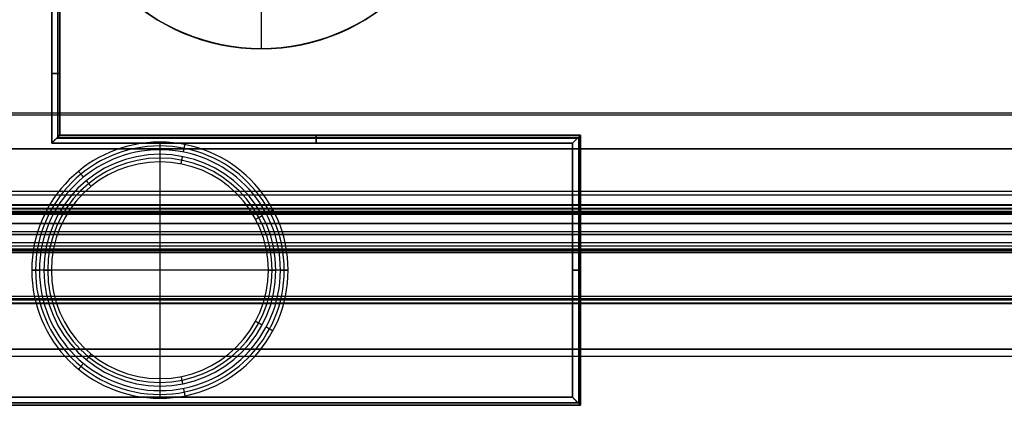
# Model space of a CAD drawing. Header units: millimetres. Extents: x -5.9 to 8.2, y -1.3 to -0.5.
# Tile 68 of 107: x 6.6239 to 6.8696, y -0.9973 to -0.901. Entities that reach past the tile are written whole.
import ezdxf

# ---------------------------------------------------------------- set-up
doc = ezdxf.new("R2010")
doc.units = ezdxf.units.MM
doc.header["$MEASUREMENT"] = 0
for name, color, linetype, true_color in [('IGES level 1', 7, 'Continuous', 0xffffff), ('IGES level 24', 7, 'Continuous', 0xffffff), ('IGES level 3', 7, 'Continuous', 0xffffff), ('IGES level 43', 7, 'Continuous', 0xffffff), ('IGES level 44', 7, 'Continuous', 0xffffff), ('IGES level 47', 7, 'Continuous', 0xffffff), ('IGES level 5', 7, 'Continuous', 0xffffff)]:
    doc.layers.add(name, color=color, linetype=linetype, true_color=true_color)

msp = doc.modelspace()

# ---------------------------------------------------------------- linework, layer by layer
at = {"layer": 'IGES level 1'}
for centre, start, end in [((6.68416, -0.85828, -10.18994), 90, 270), ((6.68416, -0.85828, -10.15973), 90, 270), ((6.68416, -0.85828, -10.18994), 90, 270), ((6.68416, -0.85828, -10.18994), 270, 90), ((6.68416, -0.85828, -10.15974), 270, 90), ((6.68416, -0.85828, -10.18994), 270, 90)]:
    msp.add_arc(centre, 0.05, start, end, dxfattribs=at)
for points, knots in [([(6.68416, -0.90828, -10.13629), (6.67089, -0.90828, -10.13629), (6.65798, -0.90281, -10.13474), (6.63961, -0.88444, -10.13144), (6.63417, -0.8714, -10.12994), (6.63415, -0.8452, -10.12994), (6.63955, -0.83218, -10.13143), (6.65808, -0.81365, -10.13476), (6.67108, -0.80828, -10.13629), (6.68416, -0.80828, -10.13629)], [1, 1, 1, 1, 1.25, 1.25, 1.5, 1.5, 1.75, 1.75, 2, 2, 2, 2]), ([(6.68416, -0.90828, -10.13629), (6.67089, -0.90828, -10.13629), (6.65798, -0.90281, -10.13474), (6.63961, -0.88444, -10.13144), (6.63417, -0.8714, -10.12994), (6.63415, -0.8452, -10.12994), (6.63955, -0.83218, -10.13143), (6.65808, -0.81365, -10.13476), (6.67108, -0.80828, -10.13629), (6.68416, -0.80828, -10.13629)], [0, 0, 0, 0, 0.25, 0.25, 0.5, 0.5, 0.75, 0.75, 1, 1, 1, 1]), ([(6.68416, -0.80828, -10.13629), (6.69724, -0.80828, -10.13629), (6.71027, -0.81369, -10.13475), (6.72872, -0.83212, -10.13144), (6.73416, -0.84507, -10.12994), (6.73416, -0.87146, -10.12994), (6.7287, -0.88444, -10.13144), (6.71036, -0.9028, -10.13474), (6.69743, -0.90828, -10.13629), (6.68416, -0.90828, -10.13629)], [1, 1, 1, 1, 1.25, 1.25, 1.5, 1.5, 1.75, 1.75, 2, 2, 2, 2]), ([(6.68416, -0.80828, -10.13629), (6.69724, -0.80828, -10.13629), (6.71027, -0.81369, -10.13475), (6.72872, -0.83212, -10.13144), (6.73416, -0.84507, -10.12994), (6.73416, -0.87146, -10.12994), (6.7287, -0.88444, -10.13144), (6.71036, -0.9028, -10.13474), (6.69743, -0.90828, -10.13629), (6.68416, -0.90828, -10.13629)], [0, 0, 0, 0, 0.25, 0.25, 0.5, 0.5, 0.75, 0.75, 1, 1, 1, 1])]:
    msp.add_open_spline(points, degree=3, knots=knots, dxfattribs=at)
for points in [[(6.68416, -0.87828, -10.18994), (6.68416, -0.89328, -10.18994), (6.68416, -0.90828, -10.18994)], [(6.68416, -0.90828, -10.18994), (6.68416, -0.90828, -10.16312), (6.68416, -0.90828, -10.13629)], [(6.68416, -0.90828, -10.13629), (6.68416, -0.90828, -10.16312), (6.68416, -0.90828, -10.18994)], [(8.22916, -0.98516, -10.17534), (1.18416, -0.98516, -10.17534), (-5.86084, -0.98516, -10.17534)], [(-4.92584, -0.98328, -10.34494), (1.18416, -0.98328, -10.34494), (7.29416, -0.98328, -10.34494)], [(7.29416, -0.98328, -10.34494), (1.18416, -0.98328, -10.34494), (-4.92584, -0.98328, -10.34494)]]:
    msp.add_open_spline(points, degree=2, dxfattribs=at)
at = {"layer": 'IGES level 24'}
for points in [[(-4.91584, -0.92428, -10.36094), (1.18416, -0.92428, -10.36094), (7.28416, -0.92428, -10.36094)], [(7.28416, -0.92485, -10.35294), (1.18416, -0.92485, -10.35294), (-4.91584, -0.92485, -10.35294)], [(7.28416, -0.97078, -10.36094), (1.18416, -0.97078, -10.36094), (-4.91584, -0.97078, -10.36094)], [(7.28416, -0.97078, -10.36094), (1.18416, -0.97078, -10.36094), (-4.91584, -0.97078, -10.36094)], [(-4.91584, -0.97192, -10.35294), (1.18416, -0.97192, -10.35294), (7.28416, -0.97192, -10.35294)], [(7.28416, -0.97192, -10.35294), (1.18416, -0.97192, -10.35294), (-4.91584, -0.97192, -10.35294)]]:
    msp.add_open_spline(points, degree=2, dxfattribs=at)
at = {"layer": 'IGES level 3'}
for points in [[(7.28416, -0.94828, -10.42516), (1.18416, -0.94828, -10.42516), (-4.91584, -0.94828, -10.42516)], [(-4.91584, -0.94828, -10.42516), (1.18416, -0.94828, -10.42516), (7.28416, -0.94828, -10.42516)], [(7.28416, -0.94828, -10.37094), (1.18416, -0.94828, -10.37094), (-4.91584, -0.94828, -10.37094)], [(-4.91584, -0.94828, -10.39805), (1.18416, -0.94828, -10.39805), (7.28416, -0.94828, -10.39805)], [(-4.91584, -0.94828, -10.37094), (1.18416, -0.94828, -10.37094), (7.28416, -0.94828, -10.37094)], [(-4.91584, -0.9592, -10.43492), (1.18416, -0.9592, -10.43492), (7.28416, -0.9592, -10.43492)], [(-4.91584, -0.97011, -10.44469), (1.18416, -0.97011, -10.44469), (7.28416, -0.97011, -10.44469)], [(-4.91584, -0.97011, -10.44469), (1.18416, -0.97011, -10.44469), (7.28416, -0.97011, -10.44469)], [(7.28416, -0.97105, -10.44491), (1.18416, -0.97105, -10.44491), (-4.91584, -0.97105, -10.44491)], [(-4.91584, -0.97178, -10.44394), (1.18416, -0.97178, -10.44394), (7.28416, -0.97178, -10.44394)], [(7.28416, -0.97178, -10.36094), (1.18416, -0.97178, -10.36094), (-4.91584, -0.97178, -10.36094)], [(-4.91584, -0.97178, -10.40244), (1.18416, -0.97178, -10.40244), (7.28416, -0.97178, -10.40244)], [(7.28416, -0.97178, -10.44394), (1.18416, -0.97178, -10.44394), (-4.91584, -0.97178, -10.44394)], [(-4.91584, -0.97178, -10.36094), (1.18416, -0.97178, -10.36094), (7.28416, -0.97178, -10.36094)]]:
    msp.add_open_spline(points, degree=2, dxfattribs=at)
at = {"layer": 'IGES level 43', "extrusion": (0, 1, 0)}
for centre, start, end in [((-6.63188, -0.19444, -0.91445), 90, 180), ((-6.63188, -0.29044, -0.91445), 180, 270), ((-6.76188, -0.19444, -0.96359), 90, 180), ((-6.76188, -0.29044, -0.96359), 180, 270)]:
    msp.add_arc(centre, 0.002, start, end, dxfattribs=at)
at = {"layer": 'IGES level 43', "extrusion": (1, 0, 0)}
for centre, start, end in [((-0.93184, -0.19444, 6.69788), 0, 90), ((-0.93184, -0.29044, 6.69788), 270, 360)]:
    msp.add_arc(centre, 0.002, start, end, dxfattribs=at)
at = {"layer": 'IGES level 43'}
for points in [[(6.63188, -0.93184, -0.19244), (6.63188, -0.91434, -0.19244), (6.63188, -0.89684, -0.19244)], [(6.63188, -0.93184, -0.29244), (6.63188, -0.91434, -0.29244), (6.63188, -0.89684, -0.29244)], [(6.63188, -0.89684, -0.19244), (6.63188, -0.91434, -0.19244), (6.63188, -0.93184, -0.19244)], [(6.63188, -0.93184, -0.29244), (6.63188, -0.91434, -0.29244), (6.63188, -0.89684, -0.29244)], [(6.63342, -0.89684, -0.19317), (6.63342, -0.91357, -0.19317), (6.63342, -0.93029, -0.19317)], [(6.63342, -0.93029, -0.29171), (6.63342, -0.91357, -0.29171), (6.63342, -0.89684, -0.29171)], [(6.63388, -0.89684, -0.29044), (6.63388, -0.91334, -0.29044), (6.63388, -0.92984, -0.29044)], [(6.63388, -0.92984, -0.19444), (6.63388, -0.91334, -0.19444), (6.63388, -0.89684, -0.19444)], [(6.63388, -0.89684, -0.24244), (6.63388, -0.91334, -0.24244), (6.63388, -0.92984, -0.24244)], [(6.63388, -0.92984, -0.19444), (6.63388, -0.91334, -0.19444), (6.63388, -0.89684, -0.19444)], [(6.63388, -0.89684, -0.29044), (6.63388, -0.91334, -0.29044), (6.63388, -0.92984, -0.29044)], [(6.63388, -0.91334, -0.19444), (6.63388, -0.91334, -0.24244), (6.63388, -0.91334, -0.29044)], [(6.63315, -0.93057, -0.1929), (6.69815, -0.93057, -0.1929), (6.76315, -0.93057, -0.1929)], [(6.76329, -0.93043, -0.29186), (6.69829, -0.93043, -0.29186), (6.63329, -0.93043, -0.29186)], [(6.63388, -0.92984, -0.29044), (6.69888, -0.92984, -0.29044), (6.76388, -0.92984, -0.29044)], [(6.76388, -0.92984, -0.19444), (6.69888, -0.92984, -0.19444), (6.63388, -0.92984, -0.19444)], [(6.63388, -0.92984, -0.19444), (6.63388, -0.92984, -0.24244), (6.63388, -0.92984, -0.29044)], [(6.63388, -0.92984, -0.24244), (6.69888, -0.92984, -0.24244), (6.76388, -0.92984, -0.24244)], [(6.63388, -0.92984, -0.29044), (6.63388, -0.92984, -0.24244), (6.63388, -0.92984, -0.19444)], [(6.76388, -0.92984, -0.19444), (6.69888, -0.92984, -0.19444), (6.63388, -0.92984, -0.19444)], [(6.63388, -0.92984, -0.29044), (6.69888, -0.92984, -0.29044), (6.76388, -0.92984, -0.29044)], [(6.69888, -0.92984, -0.29044), (6.69888, -0.92984, -0.24244), (6.69888, -0.92984, -0.19444)], [(6.76342, -0.93029, -0.19317), (6.76342, -0.96359, -0.19317), (6.76342, -0.99689, -0.19317)], [(6.76342, -0.99689, -0.29171), (6.76342, -0.96359, -0.29171), (6.76342, -0.93029, -0.29171)], [(6.76388, -0.92984, -0.19444), (6.76388, -0.92984, -0.24244), (6.76388, -0.92984, -0.29044)], [(6.76388, -0.92984, -0.29044), (6.76388, -0.96359, -0.29044), (6.76388, -0.99734, -0.29044)], [(6.76388, -0.99734, -0.19444), (6.76388, -0.96359, -0.19444), (6.76388, -0.92984, -0.19444)], [(6.76388, -0.92984, -0.24244), (6.76388, -0.96359, -0.24244), (6.76388, -0.99734, -0.24244)], [(6.76388, -0.92984, -0.29044), (6.76388, -0.92984, -0.24244), (6.76388, -0.92984, -0.19444)], [(6.76388, -0.99734, -0.19444), (6.76388, -0.96359, -0.19444), (6.76388, -0.92984, -0.19444)], [(6.76388, -0.92984, -0.29044), (6.76388, -0.96359, -0.29044), (6.76388, -0.99734, -0.29044)], [(6.76188, -0.93184, -0.19244), (6.69688, -0.93184, -0.19244), (6.63188, -0.93184, -0.19244)], [(6.76188, -0.93184, -0.29244), (6.69688, -0.93184, -0.29244), (6.63188, -0.93184, -0.29244)], [(6.63188, -0.93184, -0.19244), (6.69688, -0.93184, -0.19244), (6.76188, -0.93184, -0.19244)], [(6.76188, -0.93184, -0.29244), (6.69688, -0.93184, -0.29244), (6.63188, -0.93184, -0.29244)], [(6.76188, -0.99534, -0.19244), (6.76188, -0.96359, -0.19244), (6.76188, -0.93184, -0.19244)], [(6.76188, -0.99534, -0.29244), (6.76188, -0.96359, -0.29244), (6.76188, -0.93184, -0.29244)], [(6.76188, -0.93184, -0.19244), (6.76188, -0.96359, -0.19244), (6.76188, -0.99534, -0.19244)], [(6.76188, -0.99534, -0.29244), (6.76188, -0.96359, -0.29244), (6.76188, -0.93184, -0.29244)], [(6.76388, -0.96359, -0.19444), (6.76388, -0.96359, -0.24244), (6.76388, -0.96359, -0.29044)], [(6.45588, -0.99534, -0.19244), (6.60888, -0.99534, -0.19244), (6.76188, -0.99534, -0.19244)], [(6.45588, -0.99534, -0.29244), (6.60888, -0.99534, -0.29244), (6.76188, -0.99534, -0.29244)], [(6.76188, -0.99534, -0.19244), (6.60888, -0.99534, -0.19244), (6.45588, -0.99534, -0.19244)], [(6.45588, -0.99534, -0.29244), (6.60888, -0.99534, -0.29244), (6.76188, -0.99534, -0.29244)], [(6.76388, -0.99734, -0.29044), (6.60888, -0.99734, -0.29044), (6.45388, -0.99734, -0.29044)], [(6.45388, -0.99734, -0.19444), (6.60888, -0.99734, -0.19444), (6.76388, -0.99734, -0.19444)], [(6.76388, -0.99734, -0.24244), (6.60888, -0.99734, -0.24244), (6.45388, -0.99734, -0.24244)], [(6.45388, -0.99734, -0.19444), (6.60888, -0.99734, -0.19444), (6.76388, -0.99734, -0.19444)], [(6.76388, -0.99734, -0.29044), (6.60888, -0.99734, -0.29044), (6.45388, -0.99734, -0.29044)], [(6.76329, -0.99675, -0.19303), (6.60888, -0.99675, -0.19303), (6.45446, -0.99675, -0.19303)], [(6.45446, -0.99675, -0.29186), (6.60888, -0.99675, -0.29186), (6.76329, -0.99675, -0.29186)], [(6.76388, -0.99734, -0.19444), (6.76388, -0.99734, -0.24244), (6.76388, -0.99734, -0.29044)], [(6.76388, -0.99734, -0.29044), (6.76388, -0.99734, -0.24244), (6.76388, -0.99734, -0.19444)]]:
    msp.add_open_spline(points, degree=2, dxfattribs=at)
for points in [[(6.63388, -0.92984, -0.19444), (6.63388, -0.92984, -0.19327), (6.63305, -0.93067, -0.19244), (6.63188, -0.93184, -0.19244)], [(6.63188, -0.93184, -0.29244), (6.63305, -0.93067, -0.29244), (6.63388, -0.92984, -0.29161), (6.63388, -0.92984, -0.29044)], [(6.63188, -0.93184, -0.19244), (6.63305, -0.93067, -0.19244), (6.63388, -0.92984, -0.19327), (6.63388, -0.92984, -0.19444)], [(6.63388, -0.92984, -0.29044), (6.63388, -0.92984, -0.29161), (6.63305, -0.93067, -0.29244), (6.63188, -0.93184, -0.29244)], [(6.76388, -0.92984, -0.19444), (6.76388, -0.92984, -0.19327), (6.76305, -0.93067, -0.19244), (6.76188, -0.93184, -0.19244)], [(6.76188, -0.93184, -0.29244), (6.76305, -0.93067, -0.29244), (6.76388, -0.92984, -0.29161), (6.76388, -0.92984, -0.29044)], [(6.76188, -0.93184, -0.19244), (6.76305, -0.93067, -0.19244), (6.76388, -0.92984, -0.19327), (6.76388, -0.92984, -0.19444)], [(6.76388, -0.92984, -0.29044), (6.76388, -0.92984, -0.29161), (6.76305, -0.93067, -0.29244), (6.76188, -0.93184, -0.29244)], [(6.76388, -0.99734, -0.19444), (6.76388, -0.99734, -0.19327), (6.76305, -0.99651, -0.19244), (6.76188, -0.99534, -0.19244)], [(6.76188, -0.99534, -0.29244), (6.76305, -0.99651, -0.29244), (6.76388, -0.99734, -0.29161), (6.76388, -0.99734, -0.29044)], [(6.76188, -0.99534, -0.19244), (6.76305, -0.99651, -0.19244), (6.76388, -0.99734, -0.19327), (6.76388, -0.99734, -0.19444)], [(6.76388, -0.99734, -0.29044), (6.76388, -0.99734, -0.29161), (6.76305, -0.99651, -0.29244), (6.76188, -0.99534, -0.29244)]]:
    msp.add_rational_spline(points, [1, 0.804737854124, 0.804737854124, 1], degree=3, dxfattribs=at)
at = {"layer": 'IGES level 44'}
for centre, radius, start, end in [((6.65888, -0.96359, -0.19244), 0.032, 0, 180), ((6.65888, -0.96359, -0.19244), 0.032, 0, 180), ((6.65888, -0.96359, -0.13744), 0.03104, 360, 180), ((6.65888, -0.96359, -0.08244), 0.03008, 360, 180), ((6.65888, -0.96359, -0.08244), 0.03008, 0, 180), ((6.65888, -0.96359, -0.18944), 0.02895, 0, 180), ((6.65888, -0.96359, -0.18944), 0.02895, 0, 180), ((6.65888, -0.96359, -0.13594), 0.02801, 360, 180), ((6.65888, -0.96359, -0.08244), 0.02708, 360, 180), ((6.65888, -0.96359, -0.08244), 0.02708, 360, 180), ((6.65888, -0.96359, -0.19244), 0.032, 180, 0), ((6.65888, -0.96359, -0.19244), 0.032, 180, 0), ((6.65888, -0.96359, -0.13744), 0.03104, 180, 360), ((6.65888, -0.96359, -0.08244), 0.03008, 180, 0), ((6.65888, -0.96359, -0.08244), 0.03008, 180, 0), ((6.65888, -0.96359, -0.18944), 0.02895, 180, 0), ((6.65888, -0.96359, -0.18944), 0.02895, 180, 0), ((6.65888, -0.96359, -0.13594), 0.02801, 180, 360), ((6.65888, -0.96359, -0.08244), 0.02708, 180, 0), ((6.65888, -0.96359, -0.08244), 0.02708, 180, 0)]:
    msp.add_arc(centre, radius, start, end, dxfattribs=at)
for points in [[(6.65888, -0.93159, -0.19244), (6.65888, -0.96359, -0.19244), (6.65888, -0.99559, -0.19244)], [(6.65888, -0.93351, -0.08244), (6.65888, -0.93501, -0.08244), (6.65888, -0.93651, -0.08244)], [(6.66475, -0.93409, -0.08244), (6.66493, -0.93315, -0.13744), (6.66512, -0.93221, -0.19244)], [(6.65888, -0.93464, -0.18944), (6.65888, -0.96359, -0.18944), (6.65888, -0.99254, -0.18944)], [(6.66416, -0.93703, -0.08244), (6.66434, -0.93612, -0.13594), (6.66453, -0.9352, -0.18944)], [(6.6398, -0.94034, -0.08244), (6.63919, -0.9396, -0.13744), (6.63858, -0.93885, -0.19244)], [(6.6417, -0.94266, -0.08244), (6.64111, -0.94194, -0.13594), (6.64051, -0.94121, -0.18944)], [(6.68541, -0.94941, -0.08244), (6.68625, -0.94896, -0.13744), (6.6871, -0.94851, -0.19244)], [(6.68276, -0.95083, -0.08244), (6.68358, -0.95038, -0.13594), (6.68441, -0.94994, -0.18944)], [(6.62688, -0.96359, -0.19244), (6.62784, -0.96359, -0.13744), (6.6288, -0.96359, -0.08244)], [(6.6288, -0.96359, -0.08244), (6.62784, -0.96359, -0.13744), (6.62688, -0.96359, -0.19244)], [(6.69088, -0.96359, -0.19244), (6.65888, -0.96359, -0.19244), (6.62688, -0.96359, -0.19244)], [(6.6318, -0.96359, -0.08244), (6.6303, -0.96359, -0.08244), (6.6288, -0.96359, -0.08244)], [(6.6318, -0.96359, -0.08244), (6.63086, -0.96359, -0.13594), (6.62993, -0.96359, -0.18944)], [(6.62993, -0.96359, -0.18944), (6.63086, -0.96359, -0.13594), (6.6318, -0.96359, -0.08244)], [(6.68783, -0.96359, -0.18944), (6.65888, -0.96359, -0.18944), (6.62993, -0.96359, -0.18944)], [(6.68783, -0.96359, -0.18944), (6.68689, -0.96359, -0.13594), (6.68596, -0.96359, -0.08244)], [(6.68896, -0.96359, -0.08244), (6.68746, -0.96359, -0.08244), (6.68596, -0.96359, -0.08244)], [(6.68596, -0.96359, -0.08244), (6.68689, -0.96359, -0.13594), (6.68783, -0.96359, -0.18944)], [(6.68896, -0.96359, -0.08244), (6.68992, -0.96359, -0.13744), (6.69088, -0.96359, -0.19244)], [(6.69088, -0.96359, -0.19244), (6.68992, -0.96359, -0.13744), (6.68896, -0.96359, -0.08244)], [(6.68276, -0.97636, -0.08244), (6.68358, -0.9768, -0.13594), (6.68441, -0.97724, -0.18944)], [(6.68541, -0.97777, -0.08244), (6.68625, -0.97822, -0.13744), (6.6871, -0.97868, -0.19244)], [(6.6417, -0.98452, -0.08244), (6.64111, -0.98524, -0.13594), (6.64051, -0.98597, -0.18944)], [(6.6398, -0.98684, -0.08244), (6.63919, -0.98758, -0.13744), (6.63858, -0.98833, -0.19244)], [(6.66416, -0.99015, -0.08244), (6.66434, -0.99107, -0.13594), (6.66453, -0.99198, -0.18944)], [(6.65888, -0.99067, -0.08244), (6.65888, -0.99217, -0.08244), (6.65888, -0.99367, -0.08244)], [(6.66475, -0.99309, -0.08244), (6.66493, -0.99403, -0.13744), (6.66512, -0.99498, -0.19244)]]:
    msp.add_open_spline(points, degree=2, dxfattribs=at)
at = {"layer": 'IGES level 47'}
for points in [[(7.28416, -0.94389, -10.43835), (1.18416, -0.94389, -10.43835), (-4.91584, -0.94389, -10.43835)], [(7.28416, -0.94389, -10.43835), (1.18416, -0.94389, -10.43835), (-4.91584, -0.94389, -10.43835)], [(7.28416, -0.94484, -10.42633), (1.18416, -0.94484, -10.42633), (-4.91584, -0.94484, -10.42633)], [(-4.91584, -0.94725, -10.41451), (1.18416, -0.94725, -10.41451), (7.28416, -0.94725, -10.41451)], [(7.28416, -0.94725, -10.41451), (1.18416, -0.94725, -10.41451), (-4.91584, -0.94725, -10.41451)], [(7.28416, -0.94746, -10.41412), (1.18416, -0.94746, -10.41412), (-4.91584, -0.94746, -10.41412)], [(7.28416, -0.94817, -10.41377), (1.18416, -0.94817, -10.41377), (-4.91584, -0.94817, -10.41377)], [(7.28416, -0.94891, -10.41405), (1.18416, -0.94891, -10.41405), (-4.91584, -0.94891, -10.41405)], [(7.28416, -0.94922, -10.41477), (1.18416, -0.94922, -10.41477), (-4.91584, -0.94922, -10.41477)], [(-4.91584, -0.94922, -10.41481), (1.18416, -0.94922, -10.41481), (7.28416, -0.94922, -10.41481)], [(7.28416, -0.94922, -10.41479), (1.18416, -0.94922, -10.41479), (-4.91584, -0.94922, -10.41479)], [(-4.91584, -0.94922, -10.41477), (1.18416, -0.94922, -10.41477), (7.28416, -0.94922, -10.41477)], [(-4.91584, -0.94922, -10.41481), (1.18416, -0.94922, -10.41481), (7.28416, -0.94922, -10.41481)], [(7.28416, -0.9497, -10.42562), (1.18416, -0.9497, -10.42562), (-4.91584, -0.9497, -10.42562)], [(7.28416, -0.95193, -10.43621), (1.18416, -0.95193, -10.43621), (-4.91584, -0.95193, -10.43621)], [(-4.91584, -0.95193, -10.43621), (1.18416, -0.95193, -10.43621), (7.28416, -0.95193, -10.43621)], [(7.28416, -0.95404, -10.44), (1.18416, -0.95404, -10.44), (-4.91584, -0.95404, -10.44)], [(-4.91584, -0.95464, -10.44768), (1.18416, -0.95464, -10.44768), (7.28416, -0.95464, -10.44768)], [(7.28416, -0.95464, -10.44768), (1.18416, -0.95464, -10.44768), (-4.91584, -0.95464, -10.44768)], [(7.28416, -0.95678, -10.44703), (1.18416, -0.95678, -10.44703), (-4.91584, -0.95678, -10.44703)], [(7.28416, -0.95757, -10.44255), (1.18416, -0.95757, -10.44255), (-4.91584, -0.95757, -10.44255)], [(7.28416, -0.95757, -10.44255), (1.18416, -0.95757, -10.44255), (-4.91584, -0.95757, -10.44255)], [(7.28416, -0.95836, -10.44317), (1.18416, -0.95836, -10.44317), (-4.91584, -0.95836, -10.44317)], [(-4.91584, -0.95843, -10.44551), (1.18416, -0.95843, -10.44551), (7.28416, -0.95843, -10.44551)], [(7.28416, -0.95843, -10.44551), (1.18416, -0.95843, -10.44551), (-4.91584, -0.95843, -10.44551)], [(7.28416, -0.95866, -10.44505), (1.18416, -0.95866, -10.44505), (-4.91584, -0.95866, -10.44505)], [(7.28416, -0.95877, -10.44438), (1.18416, -0.95877, -10.44438), (-4.91584, -0.95877, -10.44438)], [(-4.91584, -0.95877, -10.44438), (1.18416, -0.95877, -10.44438), (7.28416, -0.95877, -10.44438)]]:
    msp.add_open_spline(points, degree=2, dxfattribs=at)
at = {"layer": 'IGES level 5'}
for points in [[(-4.81584, -0.93328, -10.37094), (1.18416, -0.93328, -10.37094), (7.18416, -0.93328, -10.37094)], [(7.18416, -0.93328, -10.40094), (1.18416, -0.93328, -10.40094), (-4.81584, -0.93328, -10.40094)], [(-4.81584, -0.93328, -10.38594), (1.18416, -0.93328, -10.38594), (7.18416, -0.93328, -10.38594)], [(7.18416, -0.93328, -10.40094), (1.18416, -0.93328, -10.40094), (-4.81584, -0.93328, -10.40094)], [(7.18416, -0.93328, -10.37094), (1.18416, -0.93328, -10.37094), (-4.81584, -0.93328, -10.37094)]]:
    msp.add_open_spline(points, degree=2, dxfattribs=at)

doc.saveas('drawing.dxf')
